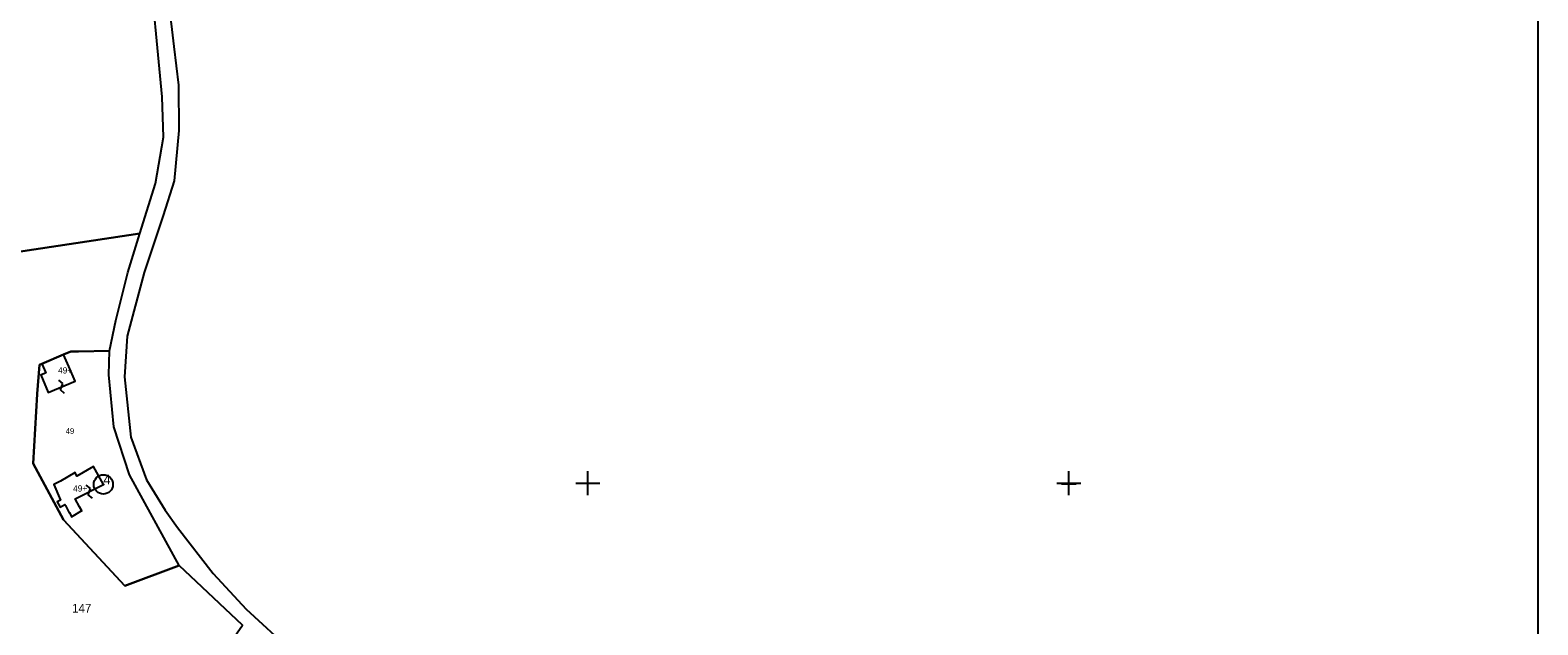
# Model space of a CAD drawing. Header units: metres. Extents: x 3926 to 5195, y -30553 to -28657.
# Tile 4 of 9: x 4568 to 5195, y -30059 to -29812. Entities that reach past the tile are written whole.
import ezdxf

# ---------------------------------------------------------------- set-up
doc = ezdxf.new("R2010")
doc.units = ezdxf.units.M
doc.linetypes.add('CONTINUA', pattern=[0])
for name, color, linetype in [('CONFINE', 3, 'CONTINUA'), ('FABBRICATI', 1, 'CONTINUA'), ('FIDUCIALI', 5, 'CONTINUA'), ('LINEEVARIE', 6, 'CONTINUA'), ('PARTICELLE', 7, 'CONTINUA'), ('SIMBOLI', 6, 'CONTINUA')]:
    doc.layers.add(name, color=color, linetype=linetype)

# ---------------------------------------------------------------- blocks, each defined once
blk = doc.blocks.new('20', base_point=(5, 5))
at = {"layer": 'SIMBOLI'}
blk.add_circle((5, 5), 4, dxfattribs=at)
blk.add_point((5, 5), dxfattribs=at)
blk = doc.blocks.new('1', base_point=(5, 5))
at = {"layer": 'SIMBOLI'}
for p, q in [((5, 2), (5, 8)), ((2, 5), (8, 5))]:
    blk.add_line(p, q, dxfattribs=at)
blk = doc.blocks.new('3', base_point=(5, 5))
at = {"layer": 'SIMBOLI'}
for p, q in [((5, 0), (5, 10)), ((0, 5), (10, 5))]:
    blk.add_line(p, q, dxfattribs=at)
blk = doc.blocks.new('9', base_point=(5, 5))
at = {"layer": 'SIMBOLI'}
for p, q in [((2, 5), (4, 6)), ((4, 6), (6, 4)), ((6, 4), (8, 5))]:
    blk.add_line(p, q, dxfattribs=at)

msp = doc.modelspace()

# ---------------------------------------------------------------- linework, layer by layer
at = {"layer": 'CONFINE'}
msp.add_lwpolyline([(4656.475, -30059.089), (4630.053, -30034.167), (4609.472, -29996.556), (4602.949, -29976.481), (4600.824, -29954.903), (4601.161, -29944.994), (4603.76, -29932.377), (4608.843, -29912.428), (4613.798, -29896.137), (4620.244, -29875.417), (4623.607, -29856.038), (4623.036, -29839.327), (4617.303, -29779.517)], dxfattribs=at)
at = {"layer": 'FABBRICATI'}
for points in [[(4584.22, -29951.43), (4582.048, -29946.49), (4572.981, -29950.32), (4574.634, -29954.1), (4573.793, -29954.453), (4572.698, -29954.914), (4572.613, -29954.95), (4575.637, -29962.234), (4586.906, -29957.536), (4584.22, -29951.43)], [(4589.261, -30011.681), (4589.63, -30011.469), (4588.684, -30009.759), (4586.938, -30006.461), (4598.604, -30000.49), (4594.549, -29993.049), (4587.583, -29997.007), (4586.913, -29995.487), (4580.755, -29999.085), (4578.01, -30000.585), (4580.795, -30007.041), (4579.445, -30007.801), (4580.669, -30009.995), (4582.61, -30008.898), (4582.859, -30009.324), (4584.343, -30012.27), (4584.467, -30012.198), (4585.371, -30013.918), (4586.008, -30013.551), (4589.261, -30011.681)]]:
    msp.add_lwpolyline(points, close=True, dxfattribs=at)
at = {"layer": 'LINEEVARIE', "color": 2}
msp.add_lwpolyline([(3926, -30553), (3926, -28657), (5195, -28657), (5195, -30553), (3926, -30553)], dxfattribs=at)
at = {"layer": 'LINEEVARIE'}
msp.add_lwpolyline([(4623.763, -29782.979), (4627.909, -29818.413), (4629.895, -29834.455), (4629.973, -29853.252), (4627.989, -29874.197), (4623.477, -29888.706), (4615.633, -29912.332), (4608.518, -29938.848), (4607.418, -29955.774), (4609.973, -29980.905), (4616.581, -29998.541), (4624.32, -30011.242), (4629.489, -30018.472), (4644.215, -30037.528), (4658, -30052.322), (4676.666, -30069.573)], dxfattribs=at)
at = {"layer": 'PARTICELLE'}
for points in [[(4617.303, -29779.517), (4590.933, -29776.898), (4556.387, -29771.844), (4546.727, -29770.594), (4512.23, -29766.129), (4490.63, -29767.811), (4489.776, -29915.216), (4557.807, -29904.537), (4613.798, -29896.137), (4620.244, -29875.417), (4623.607, -29856.038), (4623.036, -29839.327), (4617.303, -29779.517)], [(4582.048, -29946.49), (4572.981, -29950.32), (4572.058, -29950.714), (4571.034, -29962.799), (4571.029, -29962.824), (4571.023, -29962.926), (4569.405, -29991.844), (4582.033, -30015.283), (4607.509, -30042.7), (4630.053, -30034.167), (4609.472, -29996.556), (4602.949, -29976.481), (4600.824, -29954.903), (4601.161, -29944.994), (4588.291, -29945.232), (4585.084, -29945.261), (4582.048, -29946.49)]]:
    msp.add_lwpolyline(points, close=True, dxfattribs=at)
msp.add_lwpolyline([(4537.543, -30089.653), (4579.95, -30117.719), (4588.474, -30119.136), (4606.876, -30130.086), (4656.475, -30059.089), (4656.475, -30059.089), (4630.053, -30034.167), (4607.509, -30042.7), (4582.033, -30015.283), (4569.405, -29991.844), (4571.023, -29962.926), (4571.029, -29962.824), (4571.034, -29962.799), (4572.058, -29950.714), (4572.981, -29950.32), (4582.048, -29946.49), (4585.084, -29945.261), (4588.291, -29945.232), (4601.161, -29944.994), (4603.76, -29932.377), (4608.843, -29912.428), (4613.798, -29896.137), (4557.807, -29904.537)], dxfattribs=at)

# ---------------------------------------------------------------- block references
at = {"layer": 'FIDUCIALI'}
msp.add_blockref('20', (4598.604, -30000.49), dxfattribs=at)
at = {"layer": 'SIMBOLI'}
for p, rotation in [((4581.272, -29959.885), 112.652), ((4592.771, -30003.476), 117.121)]:
    msp.add_blockref('9', p, dxfattribs=dict(at, rotation=rotation))
for name, p in [('3', (4800, -30000)), ('3', (5000, -30000)), ('1', (5000.002, -30000.301))]:
    msp.add_blockref(name, p, dxfattribs=at)

# ---------------------------------------------------------------- texts
at = {"layer": 'FABBRICATI', "color": 7}
for p in [(4579.76, -29954.362), (4586.008, -30003.484)]:
    msp.add_text('49+', height=2.6, dxfattribs=at).set_placement(p)
at = {"layer": 'FIDUCIALI'}
msp.add_text('4', height=4, dxfattribs=at).set_placement((4598.604, -30000.49))
at = {"layer": 'PARTICELLE', "color": 7}
for s, height, p in [('49', 2.4, (4582.926, -29979.499)), ('147', 3.6, (4585.587, -30053.782))]:
    msp.add_text(s, height=height, dxfattribs=at).set_placement(p)

doc.saveas('drawing.dxf')
